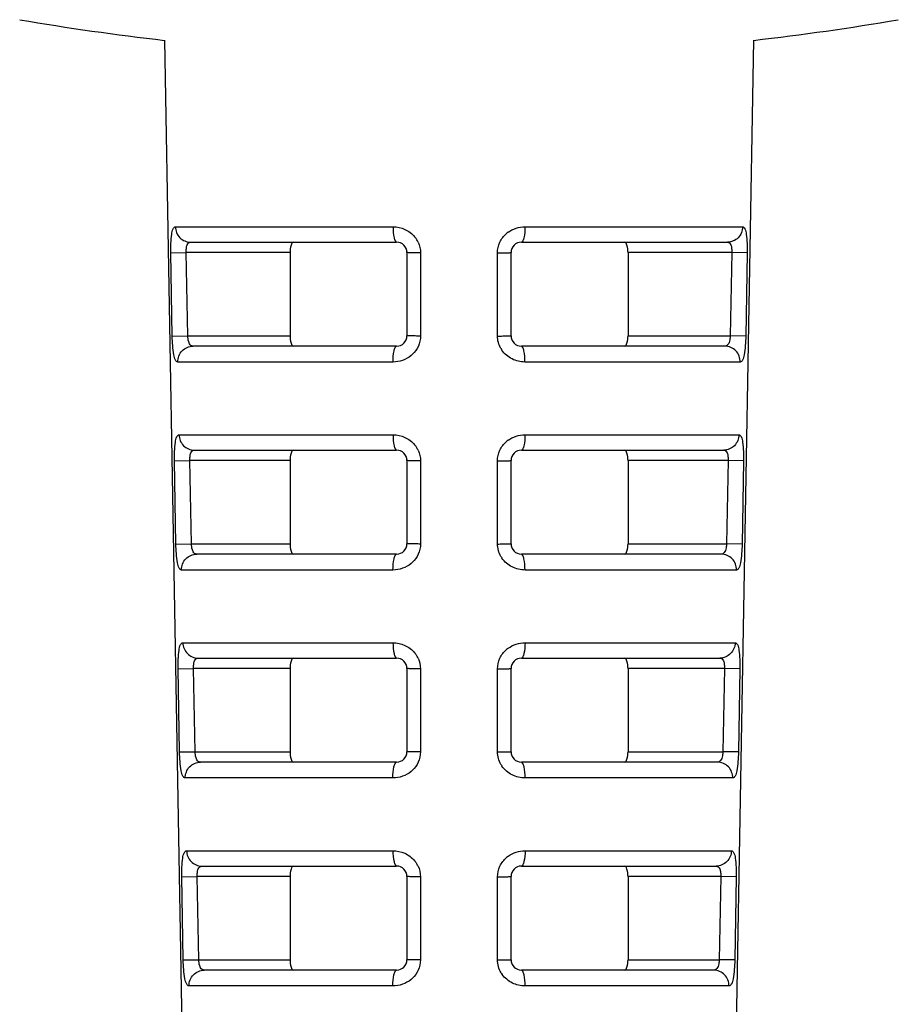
# Model space of a CAD drawing. Header units: millimetres. Extents: x 451 to 748, y 223 to 418.
# Tile 3 of 24: x 465 to 473, y 286 to 296. Entities that reach past the tile are written whole.
import ezdxf

# ---------------------------------------------------------------- set-up
doc = ezdxf.new("R2010")
doc.units = ezdxf.units.MM
doc.header["$LTSCALE"] = 32.67
for name, color, linetype in [('03_ALL_AXES', 7, 'CONTINUOUS'), ('09_ALL_ROUNDS', 7, 'CONTINUOUS'), ('20_ALL_FEATURES', 7, 'CONTINUOUS')]:
    doc.layers.add(name, color=color, linetype=linetype)

msp = doc.modelspace()

# ---------------------------------------------------------------- linework, layer by layer
at = {"layer": '03_ALL_AXES', "color": 7}
for p, q in [((466.2894, 295.7225), (466.6245, 276.5273)), ((471.9517, 295.7225), (471.6166, 276.5273))]:
    msp.add_line(p, q, dxfattribs=at)
at = {"layer": '09_ALL_ROUNDS', "color": 7}
for p, q in [((466.3935, 293.929), (468.4866, 293.929)), ((469.7545, 293.929), (471.8476, 293.929)), ((466.5396, 293.7816), (468.5206, 293.7816)), ((469.7206, 293.7816), (471.7016, 293.7816)), ((466.3497, 293.679), (466.4984, 293.6816)), ((466.3638, 292.879), (466.3497, 293.679)), ((467.4958, 293.6816), (466.4984, 293.6816)), ((466.5124, 292.8816), (466.4984, 293.6816)), ((467.4958, 293.6816), (467.4958, 292.8816)), ((468.6206, 293.6816), (468.6206, 292.8816)), ((468.7507, 293.679), (468.7506, 292.879)), ((469.4905, 292.879), (469.4904, 293.679)), ((469.6206, 292.8816), (469.6206, 293.6816)), ((471.7428, 293.6816), (470.7454, 293.6816)), ((470.7454, 293.6816), (470.7454, 292.8816)), ((471.7428, 293.6816), (471.7287, 292.8816)), ((471.8914, 293.679), (471.7428, 293.6816)), ((471.8914, 293.679), (471.8773, 292.879)), ((466.3638, 292.879), (466.5124, 292.8816)), ((466.5124, 292.8816), (467.4958, 292.8816)), ((470.7454, 292.8816), (471.7287, 292.8816)), ((471.8773, 292.879), (471.7287, 292.8816)), ((468.5206, 292.7816), (466.5629, 292.7816)), ((471.6783, 292.7816), (469.7206, 292.7816)), ((468.4863, 292.629), (466.4168, 292.629)), ((471.8243, 292.629), (469.7548, 292.629)), ((466.4294, 291.929), (468.4861, 291.929)), ((469.755, 291.929), (471.8117, 291.929)), ((466.5754, 291.7816), (468.5206, 291.7816)), ((469.7206, 291.7816), (471.6657, 291.7816)), ((466.385, 291.679), (466.5336, 291.6816)), ((466.3991, 290.879), (466.385, 291.679)), ((467.4958, 291.6816), (466.5336, 291.6816)), ((466.5477, 290.8816), (466.5336, 291.6816)), ((467.4958, 291.6816), (467.4958, 290.8816)), ((468.6206, 291.6816), (468.6206, 290.8816)), ((468.7505, 291.679), (468.7503, 290.879)), ((469.4908, 290.879), (469.4907, 291.679)), ((469.6206, 290.8816), (469.6206, 291.6816)), ((471.7075, 291.6816), (470.7454, 291.6816)), ((470.7454, 291.6816), (470.7454, 290.8816)), ((471.7075, 291.6816), (471.6935, 290.8816)), ((471.8562, 291.679), (471.7075, 291.6816)), ((471.8562, 291.679), (471.8421, 290.879)), ((466.3991, 290.879), (466.5477, 290.8816)), ((466.5477, 290.8816), (467.4958, 290.8816)), ((470.7454, 290.8816), (471.6935, 290.8816)), ((471.8421, 290.879), (471.6935, 290.8816)), ((468.5206, 290.7816), (466.5987, 290.7816)), ((471.6424, 290.7816), (469.7206, 290.7816)), ((468.4858, 290.629), (466.4528, 290.629)), ((471.7883, 290.629), (469.7553, 290.629)), ((466.4654, 289.929), (468.4857, 289.929)), ((469.7554, 289.929), (471.7757, 289.929)), ((466.6113, 289.7816), (468.5206, 289.7816)), ((469.7206, 289.7816), (471.6298, 289.7816)), ((466.4202, 289.679), (466.5688, 289.6816)), ((466.4343, 288.879), (466.4202, 289.679)), ((467.4958, 289.6816), (466.5688, 289.6816)), ((466.5829, 288.8816), (466.5688, 289.6816)), ((467.4958, 289.6816), (467.4958, 288.8816)), ((468.6206, 289.6816), (468.6206, 288.8816)), ((468.7502, 289.679), (468.7501, 288.879)), ((469.4911, 288.879), (469.4909, 289.679)), ((469.6206, 288.8816), (469.6206, 289.6816)), ((471.6723, 289.6816), (470.7454, 289.6816)), ((470.7454, 289.6816), (470.7454, 288.8816)), ((471.6723, 289.6816), (471.6582, 288.8816)), ((471.8209, 289.679), (471.6723, 289.6816)), ((471.8209, 289.679), (471.8068, 288.879)), ((466.4343, 288.879), (466.5829, 288.8816)), ((466.5829, 288.8816), (467.4958, 288.8816)), ((470.7454, 288.8816), (471.6582, 288.8816)), ((471.8068, 288.879), (471.6582, 288.8816)), ((468.5206, 288.7816), (466.6346, 288.7816)), ((471.6065, 288.7816), (469.7206, 288.7816)), ((468.4854, 288.629), (466.4888, 288.629)), ((471.7523, 288.629), (469.7557, 288.629)), ((466.5014, 287.929), (468.4852, 287.929)), ((469.7559, 287.929), (471.7397, 287.929)), ((466.6472, 287.7816), (468.5206, 287.7816)), ((469.7206, 287.7816), (471.5939, 287.7816)), ((466.4555, 287.679), (466.604, 287.6816)), ((466.4696, 286.879), (466.4555, 287.679)), ((467.4958, 287.6816), (466.604, 287.6816)), ((466.6181, 286.8816), (466.604, 287.6816)), ((467.4958, 287.6816), (467.4958, 286.8816)), ((468.6206, 287.6816), (468.6206, 286.8816)), ((468.7499, 287.679), (468.7498, 286.879)), ((469.4913, 286.879), (469.4912, 287.679)), ((469.6206, 286.8816), (469.6206, 287.6816)), ((471.6371, 287.6816), (470.7454, 287.6816)), ((470.7454, 287.6816), (470.7454, 286.8816)), ((471.6371, 287.6816), (471.623, 286.8816)), ((471.7856, 287.679), (471.6371, 287.6816)), ((471.7856, 287.679), (471.7715, 286.879)), ((466.4696, 286.879), (466.6181, 286.8816)), ((466.6181, 286.8816), (467.4958, 286.8816)), ((470.7454, 286.8816), (471.623, 286.8816)), ((471.7715, 286.879), (471.623, 286.8816)), ((468.5206, 286.7816), (466.6706, 286.7816)), ((471.5706, 286.7816), (469.7206, 286.7816)), ((468.4849, 286.629), (466.5249, 286.629)), ((471.7162, 286.629), (469.7562, 286.629))]:
    msp.add_line(p, q, dxfattribs=at)
for centre, radius, start, end in [((468.5014, 293.6733), 0.2507, 36.35981, 39.72579), ((468.5027, 293.6743), 0.2491, 32.86763, 36.35558), ((468.5049, 293.6757), 0.2464, 25.45843, 32.87919), ((469.747, 293.6662), 0.2609, 126.32887, 130.66083), ((468.5206, 293.6816), 0.1, 0, 90), ((469.7206, 293.6816), 0.1, 90, 180), ((468.5206, 292.8816), 0.1, 270, 0), ((469.7206, 292.8816), 0.1, 180, 270), ((469.7373, 292.8831), 0.2477, 210.06648, 214.44739), ((468.4953, 292.8903), 0.2588, 309.60611, 313.8191), ((468.5011, 291.6732), 0.2507, 36.3847, 39.75248), ((468.5025, 291.6742), 0.2491, 32.89014, 36.38046), ((468.5047, 291.6756), 0.2464, 25.47446, 32.90184), ((469.7474, 291.666), 0.2611, 126.28588, 130.61842), ((468.5206, 291.6816), 0.1, 0, 90), ((469.7206, 291.6816), 0.1, 90, 180), ((468.5206, 290.8816), 0.1, 270, 0), ((469.7206, 290.8816), 0.1, 180, 270), ((468.495, 290.8905), 0.259, 309.57171, 313.78543), ((469.7375, 290.8831), 0.2476, 210.04398, 214.42103), ((468.5009, 289.6732), 0.2508, 36.41032, 39.77996), ((468.5022, 289.6742), 0.2491, 32.9133, 36.40605), ((469.7478, 289.6658), 0.2613, 126.24236, 130.57541), ((468.5206, 289.6816), 0.1, 0, 90), ((468.5045, 289.6756), 0.2464, 25.49092, 32.92514), ((469.7206, 289.6816), 0.1, 90, 180), ((468.5206, 288.8816), 0.1, 270, 0), ((469.7206, 288.8816), 0.1, 180, 270), ((468.4946, 288.8906), 0.2591, 309.5362, 313.75067), ((469.7377, 288.8832), 0.2476, 210.01983, 214.39277), ((468.5006, 287.6731), 0.2508, 36.43669, 39.80825), ((469.7481, 287.6656), 0.2615, 126.19788, 130.5314), ((468.5206, 287.6816), 0.1, 0, 90), ((468.5019, 287.6741), 0.2491, 32.93713, 36.43241), ((468.5043, 287.6756), 0.2463, 25.50783, 32.94911), ((469.7206, 287.6816), 0.1, 90, 180), ((468.5206, 286.8816), 0.1, 270, 0), ((469.7206, 286.8816), 0.1, 180, 270), ((468.4942, 286.8908), 0.2593, 309.4995, 313.71475), ((469.7385, 286.8835), 0.2481, 210.90252, 215.32477)]:
    msp.add_arc(centre, radius, start, end, dxfattribs=at)
for points, knots in [([(466.3497, 293.679), (466.3486, 293.7391), (466.3522, 293.8195), (466.3645, 293.9023), (466.3844, 293.929), (466.3935, 293.929)], [0, 0, 0, 0, 0.689384, 0.896289, 1, 1, 1, 1]), ([(466.3935, 293.929), (466.3941, 293.8913), (466.4249, 293.8138), (466.5025, 293.7816), (466.5396, 293.7816)], [0, 0, 0, 0, 0.504613, 1, 1, 1, 1]), ([(468.4866, 293.929), (468.4867, 293.8941), (468.4909, 293.8461), (468.5029, 293.7985), (468.5149, 293.7816), (468.5206, 293.7816)], [0, 0, 0, 0, 0.674201, 0.890472, 1, 1, 1, 1]), ([(468.4866, 293.929), (468.5254, 293.929), (468.6043, 293.9125), (468.6691, 293.8637), (468.6942, 293.8336)], [0, 0, 0, 0, 0.497213, 1, 1, 1, 1]), ([(469.7545, 293.929), (469.7544, 293.8941), (469.7502, 293.8461), (469.7383, 293.7985), (469.7262, 293.7816), (469.7206, 293.7816)], [0, 0, 0, 0, 0.674201, 0.890472, 1, 1, 1, 1]), ([(471.8476, 293.929), (471.847, 293.8913), (471.8162, 293.8138), (471.7386, 293.7816), (471.7016, 293.7816)], [0, 0, 0, 0, 0.504613, 1, 1, 1, 1]), ([(471.8476, 293.929), (471.8567, 293.929), (471.8766, 293.9024), (471.889, 293.8195), (471.8925, 293.7392), (471.8914, 293.679)], [0, 0, 0, 0, 0.103542, 0.31016, 1, 1, 1, 1]), ([(469.4904, 293.679), (469.4904, 293.7139), (469.5063, 293.7845), (469.5506, 293.8414), (469.577, 293.8641)], [0, 0, 0, 0, 0.500436, 1, 1, 1, 1]), ([(466.4984, 293.6816), (466.4978, 293.695), (466.4982, 293.7197), (466.5042, 293.752), (466.5175, 293.7761), (466.5329, 293.7816), (466.5396, 293.7816)], [0, 0, 0, 0, 0.3378, 0.622364, 0.830896, 1, 1, 1, 1]), ([(467.53, 293.7816), (467.5175, 293.7816), (467.4962, 293.7384), (467.4958, 293.7058), (467.4958, 293.6816)], [0, 0, 0, 0, 0.34016, 1, 1, 1, 1]), ([(470.7454, 293.6816), (470.7454, 293.7058), (470.7449, 293.7384), (470.7236, 293.7816), (470.7112, 293.7816)], [0, 0, 0, 0, 0.65984, 1, 1, 1, 1]), ([(471.7016, 293.7816), (471.7082, 293.7816), (471.7236, 293.7761), (471.7369, 293.752), (471.7429, 293.7197), (471.7433, 293.695), (471.7428, 293.6816)], [0, 0, 0, 0, 0.168851, 0.377183, 0.661643, 1, 1, 1, 1]), ([(468.7507, 293.679), (468.7337, 293.6791), (468.7028, 293.6793), (468.6662, 293.6795), (468.6435, 293.6804), (468.631, 293.6802), (468.6256, 293.6817), (468.6206, 293.6808), (468.6206, 293.6816)], [0, 0, 0, 0, 0.391487, 0.714381, 0.836045, 0.925757, 0.980924, 1, 1, 1, 1]), ([(469.4904, 293.679), (469.5074, 293.6791), (469.5383, 293.6793), (469.575, 293.6795), (469.5976, 293.6804), (469.6101, 293.6802), (469.6155, 293.6817), (469.6206, 293.6808), (469.6206, 293.6816)], [0, 0, 0, 0, 0.391487, 0.714381, 0.836045, 0.925757, 0.980924, 1, 1, 1, 1]), ([(466.4168, 292.629), (466.4076, 292.629), (466.387, 292.6553), (466.371, 292.7382), (466.3649, 292.8187), (466.3638, 292.879)], [0, 0, 0, 0, 0.105374, 0.312718, 1, 1, 1, 1]), ([(466.5629, 292.7816), (466.5559, 292.7816), (466.5348, 292.7895), (466.5174, 292.8295), (466.5133, 292.8621), (466.5124, 292.8816)], [0, 0, 0, 0, 0.171982, 0.514853, 1, 1, 1, 1]), ([(467.4958, 292.8816), (467.4958, 292.8575), (467.4962, 292.8248), (467.5175, 292.7816), (467.53, 292.7816)], [0, 0, 0, 0, 0.65984, 1, 1, 1, 1]), ([(468.7506, 292.879), (468.7336, 292.8791), (468.7028, 292.8793), (468.6661, 292.8795), (468.6435, 292.8804), (468.631, 292.8802), (468.6256, 292.8817), (468.6206, 292.8808), (468.6206, 292.8816)], [0, 0, 0, 0, 0.391534, 0.714419, 0.836069, 0.925769, 0.980927, 1, 1, 1, 1]), ([(469.4905, 292.879), (469.5075, 292.8791), (469.5384, 292.8793), (469.575, 292.8795), (469.5976, 292.8804), (469.6101, 292.8802), (469.6155, 292.8817), (469.6206, 292.8808), (469.6206, 292.8816)], [0, 0, 0, 0, 0.391534, 0.714419, 0.836069, 0.925769, 0.980927, 1, 1, 1, 1]), ([(470.7112, 292.7816), (470.7236, 292.7816), (470.7449, 292.8248), (470.7454, 292.8575), (470.7454, 292.8816)], [0, 0, 0, 0, 0.34016, 1, 1, 1, 1]), ([(471.7287, 292.8816), (471.7281, 292.8681), (471.7244, 292.8391), (471.7146, 292.7986), (471.6889, 292.7816), (471.6783, 292.7816)], [0, 0, 0, 0, 0.336154, 0.734473, 1, 1, 1, 1]), ([(471.8773, 292.879), (471.8763, 292.8187), (471.8701, 292.7382), (471.8542, 292.6554), (471.8335, 292.629), (471.8243, 292.629)], [0, 0, 0, 0, 0.686969, 0.89449, 1, 1, 1, 1]), ([(466.4168, 292.629), (466.4162, 292.6675), (466.4457, 292.7479), (466.5251, 292.7816), (466.5629, 292.7816)], [0, 0, 0, 0, 0.504775, 1, 1, 1, 1]), ([(468.4863, 292.629), (468.4862, 292.6651), (468.4902, 292.7148), (468.5023, 292.7639), (468.5147, 292.7816), (468.5206, 292.7816)], [0, 0, 0, 0, 0.672683, 0.890224, 1, 1, 1, 1]), ([(469.7548, 292.629), (469.755, 292.6651), (469.7509, 292.7148), (469.7388, 292.7639), (469.7264, 292.7816), (469.7206, 292.7816)], [0, 0, 0, 0, 0.672683, 0.890224, 1, 1, 1, 1]), ([(471.8243, 292.629), (471.8249, 292.6675), (471.7954, 292.7479), (471.7161, 292.7816), (471.6783, 292.7816)], [0, 0, 0, 0, 0.504775, 1, 1, 1, 1]), ([(469.7548, 292.629), (469.7122, 292.629), (469.6254, 292.6489), (469.5574, 292.7075), (469.5331, 292.743)], [0, 0, 0, 0, 0.497375, 1, 1, 1, 1]), ([(466.385, 291.679), (466.3839, 291.7391), (466.3875, 291.8194), (466.4001, 291.9026), (466.4203, 291.929), (466.4294, 291.929)], [0, 0, 0, 0, 0.688844, 0.895611, 1, 1, 1, 1]), ([(466.4294, 291.929), (466.4301, 291.8913), (466.4609, 291.8138), (466.5384, 291.7816), (466.5754, 291.7816)], [0, 0, 0, 0, 0.504741, 1, 1, 1, 1]), ([(468.4861, 291.929), (468.4863, 291.894), (468.4905, 291.8461), (468.5026, 291.7984), (468.5148, 291.7816), (468.5206, 291.7816)], [0, 0, 0, 0, 0.673459, 0.889774, 1, 1, 1, 1]), ([(468.4861, 291.929), (468.525, 291.929), (468.6039, 291.9125), (468.6688, 291.8638), (468.6939, 291.8336)], [0, 0, 0, 0, 0.497137, 1, 1, 1, 1]), ([(469.755, 291.929), (469.7548, 291.894), (469.7506, 291.8461), (469.7385, 291.7984), (469.7263, 291.7816), (469.7206, 291.7816)], [0, 0, 0, 0, 0.673459, 0.889774, 1, 1, 1, 1]), ([(471.8117, 291.929), (471.811, 291.8913), (471.7803, 291.8138), (471.7027, 291.7816), (471.6657, 291.7816)], [0, 0, 0, 0, 0.50474, 1, 1, 1, 1]), ([(471.8117, 291.929), (471.8208, 291.929), (471.841, 291.9026), (471.8537, 291.8195), (471.8572, 291.7392), (471.8562, 291.679)], [0, 0, 0, 0, 0.104222, 0.310702, 1, 1, 1, 1]), ([(469.4907, 291.679), (469.4907, 291.7139), (469.5066, 291.7846), (469.5509, 291.8415), (469.5774, 291.8642)], [0, 0, 0, 0, 0.500458, 1, 1, 1, 1]), ([(466.5336, 291.6816), (466.533, 291.695), (466.5335, 291.7197), (466.5396, 291.7521), (466.5531, 291.7761), (466.5687, 291.7816), (466.5754, 291.7816)], [0, 0, 0, 0, 0.33709, 0.621025, 0.829621, 1, 1, 1, 1]), ([(467.53, 291.7816), (467.5175, 291.7816), (467.4962, 291.7384), (467.4958, 291.7058), (467.4958, 291.6816)], [0, 0, 0, 0, 0.34016, 1, 1, 1, 1]), ([(470.7454, 291.6816), (470.7454, 291.7058), (470.7449, 291.7384), (470.7236, 291.7816), (470.7112, 291.7816)], [0, 0, 0, 0, 0.65984, 1, 1, 1, 1]), ([(471.6657, 291.7816), (471.6724, 291.7816), (471.688, 291.7761), (471.7015, 291.7521), (471.7076, 291.7197), (471.7081, 291.695), (471.7075, 291.6816)], [0, 0, 0, 0, 0.170128, 0.378524, 0.662356, 1, 1, 1, 1]), ([(468.7505, 291.679), (468.7335, 291.6791), (468.7027, 291.6793), (468.6661, 291.6795), (468.6435, 291.6804), (468.631, 291.6802), (468.6256, 291.6817), (468.6206, 291.6808), (468.6206, 291.6816)], [0, 0, 0, 0, 0.391607, 0.714476, 0.836106, 0.925787, 0.980932, 1, 1, 1, 1]), ([(469.4907, 291.679), (469.5076, 291.6791), (469.5385, 291.6793), (469.5751, 291.6795), (469.5976, 291.6804), (469.6102, 291.6802), (469.6155, 291.6817), (469.6206, 291.6808), (469.6206, 291.6816)], [0, 0, 0, 0, 0.391607, 0.714476, 0.836106, 0.925787, 0.980932, 1, 1, 1, 1]), ([(466.4528, 290.629), (466.4435, 290.629), (466.4226, 290.6551), (466.4063, 290.7382), (466.4001, 290.8187), (466.3991, 290.879)], [0, 0, 0, 0, 0.106049, 0.313234, 1, 1, 1, 1]), ([(466.5987, 290.7816), (466.5917, 290.7816), (466.5704, 290.7893), (466.5526, 290.8294), (466.5485, 290.8621), (466.5477, 290.8816)], [0, 0, 0, 0, 0.173197, 0.515837, 1, 1, 1, 1]), ([(467.4958, 290.8816), (467.4958, 290.8575), (467.4962, 290.8248), (467.5175, 290.7816), (467.53, 290.7816)], [0, 0, 0, 0, 0.65984, 1, 1, 1, 1]), ([(468.7503, 290.879), (468.7334, 290.8791), (468.7026, 290.8793), (468.666, 290.8795), (468.6434, 290.8804), (468.631, 290.8802), (468.6256, 290.8817), (468.6206, 290.8808), (468.6206, 290.8816)], [0, 0, 0, 0, 0.391656, 0.714514, 0.836131, 0.925799, 0.980935, 1, 1, 1, 1]), ([(469.4908, 290.879), (469.5077, 290.8791), (469.5385, 290.8793), (469.5751, 290.8795), (469.5977, 290.8804), (469.6102, 290.8802), (469.6155, 290.8817), (469.6206, 290.8808), (469.6206, 290.8816)], [0, 0, 0, 0, 0.391656, 0.714514, 0.836131, 0.925799, 0.980935, 1, 1, 1, 1]), ([(470.7112, 290.7816), (470.7236, 290.7816), (470.7449, 290.8248), (470.7454, 290.8575), (470.7454, 290.8816)], [0, 0, 0, 0, 0.34016, 1, 1, 1, 1]), ([(471.6935, 290.8816), (471.6929, 290.8681), (471.6892, 290.8391), (471.6791, 290.7984), (471.6531, 290.7816), (471.6424, 290.7816)], [0, 0, 0, 0, 0.335428, 0.73299, 1, 1, 1, 1]), ([(471.8421, 290.879), (471.841, 290.8187), (471.8348, 290.7383), (471.8186, 290.6551), (471.7976, 290.629), (471.7883, 290.629)], [0, 0, 0, 0, 0.686403, 0.893797, 1, 1, 1, 1]), ([(466.4528, 290.629), (466.4522, 290.6675), (466.4816, 290.7479), (466.5609, 290.7816), (466.5987, 290.7816)], [0, 0, 0, 0, 0.504908, 1, 1, 1, 1]), ([(468.4858, 290.629), (468.4857, 290.6651), (468.4898, 290.7147), (468.5021, 290.764), (468.5146, 290.7816), (468.5206, 290.7816)], [0, 0, 0, 0, 0.671946, 0.889525, 1, 1, 1, 1]), ([(469.7553, 290.629), (469.7554, 290.6651), (469.7513, 290.7147), (469.739, 290.764), (469.7265, 290.7816), (469.7206, 290.7816)], [0, 0, 0, 0, 0.671946, 0.889525, 1, 1, 1, 1]), ([(471.7883, 290.629), (471.7889, 290.6675), (471.7595, 290.7479), (471.6802, 290.7816), (471.6424, 290.7816)], [0, 0, 0, 0, 0.504908, 1, 1, 1, 1]), ([(469.7553, 290.629), (469.7127, 290.629), (469.6257, 290.6489), (469.5576, 290.7076), (469.5333, 290.7432)], [0, 0, 0, 0, 0.4973, 1, 1, 1, 1]), ([(466.4202, 289.679), (466.4192, 289.7392), (466.4227, 289.8194), (466.4357, 289.9028), (466.4562, 289.929), (466.4654, 289.929)], [0, 0, 0, 0, 0.688284, 0.894909, 1, 1, 1, 1]), ([(466.4654, 289.929), (466.4661, 289.8913), (466.4968, 289.8139), (466.5743, 289.7816), (466.6113, 289.7816)], [0, 0, 0, 0, 0.504874, 1, 1, 1, 1]), ([(468.4857, 289.929), (468.4858, 289.894), (468.4901, 289.8461), (468.5024, 289.7983), (468.5148, 289.7816), (468.5206, 289.7816)], [0, 0, 0, 0, 0.672694, 0.889055, 1, 1, 1, 1]), ([(468.4857, 289.929), (468.5245, 289.929), (468.6035, 289.9125), (468.6684, 289.8638), (468.6936, 289.8336)], [0, 0, 0, 0, 0.497058, 1, 1, 1, 1]), ([(469.7554, 289.929), (469.7553, 289.894), (469.7511, 289.8461), (469.7387, 289.7983), (469.7263, 289.7816), (469.7206, 289.7816)], [0, 0, 0, 0, 0.672694, 0.889055, 1, 1, 1, 1]), ([(471.7757, 289.929), (471.7751, 289.8913), (471.7443, 289.8139), (471.6668, 289.7816), (471.6298, 289.7816)], [0, 0, 0, 0, 0.504873, 1, 1, 1, 1]), ([(471.7757, 289.929), (471.7849, 289.929), (471.8054, 289.9028), (471.8184, 289.8194), (471.822, 289.7392), (471.8209, 289.679)], [0, 0, 0, 0, 0.104924, 0.311264, 1, 1, 1, 1]), ([(469.4909, 289.679), (469.4909, 289.714), (469.507, 289.7847), (469.5513, 289.8416), (469.5778, 289.8643)], [0, 0, 0, 0, 0.500482, 1, 1, 1, 1]), ([(466.5688, 289.6816), (466.5682, 289.695), (466.5688, 289.7198), (466.5749, 289.7522), (466.5888, 289.7762), (466.6045, 289.7816), (466.6113, 289.7816)], [0, 0, 0, 0, 0.336363, 0.619657, 0.828324, 1, 1, 1, 1]), ([(467.53, 289.7816), (467.5175, 289.7816), (467.4962, 289.7384), (467.4958, 289.7058), (467.4958, 289.6816)], [0, 0, 0, 0, 0.34016, 1, 1, 1, 1]), ([(470.7454, 289.6816), (470.7454, 289.7058), (470.7449, 289.7384), (470.7236, 289.7816), (470.7112, 289.7816)], [0, 0, 0, 0, 0.65984, 1, 1, 1, 1]), ([(471.6298, 289.7816), (471.6366, 289.7816), (471.6523, 289.7762), (471.6662, 289.7522), (471.6724, 289.7198), (471.6729, 289.695), (471.6723, 289.6816)], [0, 0, 0, 0, 0.171426, 0.379894, 0.663084, 1, 1, 1, 1]), ([(468.7502, 289.679), (468.7332, 289.6791), (468.7025, 289.6793), (468.6659, 289.6795), (468.6434, 289.6804), (468.6309, 289.6802), (468.6256, 289.6817), (468.6206, 289.6808), (468.6206, 289.6816)], [0, 0, 0, 0, 0.39173, 0.714573, 0.836169, 0.925818, 0.980939, 1, 1, 1, 1]), ([(469.4909, 289.679), (469.5079, 289.6791), (469.5386, 289.6793), (469.5752, 289.6795), (469.5977, 289.6804), (469.6102, 289.6802), (469.6155, 289.6817), (469.6206, 289.6808), (469.6206, 289.6816)], [0, 0, 0, 0, 0.39173, 0.714573, 0.836169, 0.925818, 0.980939, 1, 1, 1, 1]), ([(466.4888, 288.629), (466.4794, 288.629), (466.4582, 288.6549), (466.4416, 288.7382), (466.4354, 288.8187), (466.4343, 288.879)], [0, 0, 0, 0, 0.106756, 0.313743, 1, 1, 1, 1]), ([(466.6346, 288.7816), (466.6275, 288.7816), (466.6061, 288.7892), (466.5879, 288.8292), (466.5838, 288.862), (466.5829, 288.8816)], [0, 0, 0, 0, 0.174467, 0.516823, 1, 1, 1, 1]), ([(467.4958, 288.8816), (467.4958, 288.8575), (467.4962, 288.8248), (467.5175, 288.7816), (467.53, 288.7816)], [0, 0, 0, 0, 0.65984, 1, 1, 1, 1]), ([(468.7501, 288.879), (468.7331, 288.8791), (468.7024, 288.8793), (468.6659, 288.8795), (468.6434, 288.8804), (468.6309, 288.8802), (468.6256, 288.8817), (468.6206, 288.8808), (468.6206, 288.8816)], [0, 0, 0, 0, 0.39178, 0.714612, 0.836195, 0.92583, 0.980943, 1, 1, 1, 1]), ([(469.4911, 288.879), (469.508, 288.8791), (469.5387, 288.8793), (469.5752, 288.8795), (469.5977, 288.8804), (469.6102, 288.8802), (469.6155, 288.8817), (469.6206, 288.8808), (469.6206, 288.8816)], [0, 0, 0, 0, 0.39178, 0.714612, 0.836195, 0.92583, 0.980943, 1, 1, 1, 1]), ([(470.7112, 288.7816), (470.7236, 288.7816), (470.7449, 288.8248), (470.7454, 288.8575), (470.7454, 288.8816)], [0, 0, 0, 0, 0.34016, 1, 1, 1, 1]), ([(471.6582, 288.8816), (471.6576, 288.8681), (471.6539, 288.839), (471.6436, 288.7982), (471.6173, 288.7816), (471.6065, 288.7816)], [0, 0, 0, 0, 0.334685, 0.731476, 1, 1, 1, 1]), ([(471.8068, 288.879), (471.8057, 288.8187), (471.7995, 288.7383), (471.7829, 288.6549), (471.7617, 288.629), (471.7523, 288.629)], [0, 0, 0, 0, 0.685816, 0.89308, 1, 1, 1, 1]), ([(466.4888, 288.629), (466.4882, 288.6675), (466.5176, 288.7478), (466.5969, 288.7816), (466.6346, 288.7816)], [0, 0, 0, 0, 0.505046, 1, 1, 1, 1]), ([(468.4854, 288.629), (468.4852, 288.6651), (468.4894, 288.7147), (468.5019, 288.7641), (468.5146, 288.7816), (468.5206, 288.7816)], [0, 0, 0, 0, 0.671184, 0.888805, 1, 1, 1, 1]), ([(469.7557, 288.629), (469.7559, 288.6651), (469.7518, 288.7147), (469.7392, 288.7641), (469.7265, 288.7816), (469.7206, 288.7816)], [0, 0, 0, 0, 0.671184, 0.888805, 1, 1, 1, 1]), ([(471.7523, 288.629), (471.7529, 288.6675), (471.7235, 288.7478), (471.6442, 288.7816), (471.6065, 288.7816)], [0, 0, 0, 0, 0.505046, 1, 1, 1, 1]), ([(469.7557, 288.629), (469.7131, 288.629), (469.626, 288.6489), (469.5578, 288.7077), (469.5334, 288.7433)], [0, 0, 0, 0, 0.497222, 1, 1, 1, 1]), ([(466.4555, 287.679), (466.4544, 287.7392), (466.458, 287.8193), (466.4714, 287.9031), (466.4922, 287.929), (466.5014, 287.929)], [0, 0, 0, 0, 0.687952, 0.894296, 1, 1, 1, 1]), ([(466.5014, 287.929), (466.5021, 287.8913), (466.5328, 287.8139), (466.6102, 287.7816), (466.6472, 287.7816)], [0, 0, 0, 0, 0.505012, 1, 1, 1, 1]), ([(468.4852, 287.929), (468.4853, 287.894), (468.4896, 287.8461), (468.5022, 287.7982), (468.5147, 287.7816), (468.5206, 287.7816)], [0, 0, 0, 0, 0.671905, 0.888314, 1, 1, 1, 1]), ([(468.4852, 287.929), (468.524, 287.929), (468.6031, 287.9125), (468.6681, 287.8638), (468.6932, 287.8336)], [0, 0, 0, 0, 0.496975, 1, 1, 1, 1]), ([(469.7559, 287.929), (469.7558, 287.894), (469.7515, 287.8461), (469.7389, 287.7982), (469.7264, 287.7816), (469.7206, 287.7816)], [0, 0, 0, 0, 0.671905, 0.888314, 1, 1, 1, 1]), ([(471.7397, 287.929), (471.739, 287.8913), (471.7083, 287.8139), (471.6309, 287.7816), (471.5939, 287.7816)], [0, 0, 0, 0, 0.505012, 1, 1, 1, 1]), ([(471.7397, 287.929), (471.7489, 287.929), (471.7697, 287.9031), (471.7831, 287.8194), (471.7867, 287.7392), (471.7856, 287.679)], [0, 0, 0, 0, 0.10565, 0.311847, 1, 1, 1, 1]), ([(469.4912, 287.679), (469.4912, 287.714), (469.5073, 287.7847), (469.5517, 287.8416), (469.5782, 287.8643)], [0, 0, 0, 0, 0.500506, 1, 1, 1, 1]), ([(466.604, 287.6816), (466.6035, 287.695), (466.604, 287.7198), (466.6103, 287.7523), (466.6245, 287.7763), (466.6403, 287.7816), (466.6472, 287.7816)], [0, 0, 0, 0, 0.335851, 0.618522, 0.827197, 1, 1, 1, 1]), ([(467.53, 287.7816), (467.5175, 287.7816), (467.4962, 287.7384), (467.4958, 287.7058), (467.4958, 287.6816)], [0, 0, 0, 0, 0.34016, 1, 1, 1, 1]), ([(470.7454, 287.6816), (470.7454, 287.7058), (470.7449, 287.7384), (470.7236, 287.7816), (470.7112, 287.7816)], [0, 0, 0, 0, 0.65984, 1, 1, 1, 1]), ([(471.5939, 287.7816), (471.6008, 287.7816), (471.6166, 287.7763), (471.6308, 287.7523), (471.6371, 287.7198), (471.6377, 287.695), (471.6371, 287.6816)], [0, 0, 0, 0, 0.172746, 0.381296, 0.663828, 1, 1, 1, 1]), ([(468.7499, 287.679), (468.733, 287.6791), (468.7023, 287.6793), (468.6658, 287.6795), (468.6434, 287.6804), (468.6309, 287.6802), (468.6256, 287.6817), (468.6206, 287.6808), (468.6206, 287.6816)], [0, 0, 0, 0, 0.391857, 0.714672, 0.836234, 0.925849, 0.980948, 1, 1, 1, 1]), ([(469.4912, 287.679), (469.5081, 287.6791), (469.5388, 287.6793), (469.5753, 287.6795), (469.5978, 287.6804), (469.6102, 287.6802), (469.6155, 287.6817), (469.6206, 287.6808), (469.6206, 287.6816)], [0, 0, 0, 0, 0.391857, 0.714672, 0.836234, 0.925849, 0.980948, 1, 1, 1, 1]), ([(466.5249, 286.629), (466.5154, 286.629), (466.4939, 286.6546), (466.4769, 286.7383), (466.4707, 286.8186), (466.4696, 286.879)], [0, 0, 0, 0, 0.1075, 0.314358, 1, 1, 1, 1]), ([(466.6706, 286.7816), (466.6634, 286.7816), (466.6418, 286.7891), (466.6231, 286.8291), (466.619, 286.862), (466.6181, 286.8816)], [0, 0, 0, 0, 0.175762, 0.517923, 1, 1, 1, 1]), ([(467.4958, 286.8816), (467.4958, 286.8575), (467.4962, 286.8248), (467.5175, 286.7816), (467.53, 286.7816)], [0, 0, 0, 0, 0.65984, 1, 1, 1, 1]), ([(468.7498, 286.879), (468.7329, 286.8791), (468.7022, 286.8793), (468.6658, 286.8795), (468.6433, 286.8804), (468.6309, 286.8802), (468.6256, 286.8817), (468.6206, 286.8808), (468.6206, 286.8816)], [0, 0, 0, 0, 0.391908, 0.714712, 0.83626, 0.925862, 0.980951, 1, 1, 1, 1]), ([(469.4913, 286.879), (469.5082, 286.8791), (469.5389, 286.8793), (469.5753, 286.8795), (469.5978, 286.8804), (469.6102, 286.8802), (469.6155, 286.8817), (469.6206, 286.8808), (469.6206, 286.8816)], [0, 0, 0, 0, 0.391908, 0.714712, 0.83626, 0.925862, 0.980951, 1, 1, 1, 1]), ([(470.7112, 286.7816), (470.7236, 286.7816), (470.7449, 286.8248), (470.7454, 286.8575), (470.7454, 286.8816)], [0, 0, 0, 0, 0.34016, 1, 1, 1, 1]), ([(471.623, 286.8816), (471.6224, 286.8681), (471.6187, 286.839), (471.608, 286.7979), (471.5815, 286.7816), (471.5706, 286.7816)], [0, 0, 0, 0, 0.333926, 0.729932, 1, 1, 1, 1]), ([(471.7715, 286.879), (471.7704, 286.8187), (471.7642, 286.7383), (471.7473, 286.6547), (471.7257, 286.629), (471.7162, 286.629)], [0, 0, 0, 0, 0.685208, 0.892339, 1, 1, 1, 1]), ([(466.5249, 286.629), (466.5242, 286.6675), (466.5536, 286.7478), (466.6328, 286.7816), (466.6706, 286.7816)], [0, 0, 0, 0, 0.505191, 1, 1, 1, 1]), ([(468.4849, 286.629), (468.4847, 286.6651), (468.4889, 286.7147), (468.5016, 286.7642), (468.5145, 286.7816), (468.5206, 286.7816)], [0, 0, 0, 0, 0.670398, 0.888064, 1, 1, 1, 1]), ([(469.7562, 286.629), (469.7142, 286.629), (469.6284, 286.6483), (469.5606, 286.7054), (469.536, 286.7401)], [0, 0, 0, 0, 0.497139, 1, 1, 1, 1]), ([(469.7562, 286.629), (469.7564, 286.6651), (469.7522, 286.7147), (469.7395, 286.7642), (469.7266, 286.7816), (469.7206, 286.7816)], [0, 0, 0, 0, 0.670398, 0.888064, 1, 1, 1, 1]), ([(471.7162, 286.629), (471.7169, 286.6675), (471.6875, 286.7478), (471.6083, 286.7816), (471.5706, 286.7816)], [0, 0, 0, 0, 0.505191, 1, 1, 1, 1])]:
    msp.add_open_spline(points, degree=3, knots=knots, dxfattribs=at)
for points in [[(469.5924, 293.8764), (469.6382, 293.9101), (469.6977, 293.929), (469.7545, 293.929)], [(468.7275, 293.7816), (468.7425, 293.75), (468.7507, 293.7141), (468.7507, 293.679)], [(468.7506, 292.879), (468.7506, 292.8458), (468.7433, 292.8119), (468.7297, 292.7816)], [(469.523, 292.759), (469.5022, 292.7949), (469.4905, 292.8376), (469.4905, 292.879)], [(468.7297, 292.7816), (468.7167, 292.7525), (468.6975, 292.7256), (468.6746, 292.7035)], [(468.6603, 292.6909), (468.6129, 292.6516), (468.5479, 292.629), (468.4863, 292.629)], [(469.5929, 291.8765), (469.6386, 291.9101), (469.6982, 291.929), (469.755, 291.929)], [(468.7272, 291.7816), (468.7422, 291.75), (468.7505, 291.7141), (468.7505, 291.679)], [(468.7503, 290.879), (468.7503, 290.8458), (468.743, 290.8119), (468.7294, 290.7816)], [(469.5232, 290.7591), (469.5025, 290.795), (469.4908, 290.8376), (469.4908, 290.879)], [(468.7294, 290.7816), (468.7164, 290.7525), (468.6972, 290.7256), (468.6742, 290.7035)], [(468.66, 290.6908), (468.6125, 290.6516), (468.5474, 290.629), (468.4858, 290.629)], [(469.5933, 289.8765), (469.6391, 289.9101), (469.6986, 289.929), (469.7554, 289.929)], [(468.7269, 289.7816), (468.742, 289.75), (468.7502, 289.7141), (468.7502, 289.679)], [(468.7501, 288.879), (468.7501, 288.8458), (468.7427, 288.8119), (468.7292, 288.7816)], [(469.5234, 288.7593), (469.5027, 288.7951), (469.4911, 288.8377), (469.4911, 288.879)], [(468.7292, 288.7816), (468.7161, 288.7525), (468.6969, 288.7255), (468.6738, 288.7035)], [(468.6596, 288.6908), (468.6121, 288.6516), (468.547, 288.629), (468.4854, 288.629)], [(469.5937, 287.8766), (469.6396, 287.9102), (469.6991, 287.929), (469.7559, 287.929)], [(468.7266, 287.7816), (468.7417, 287.75), (468.7499, 287.7141), (468.7499, 287.679)], [(468.7498, 286.879), (468.7498, 286.8458), (468.7424, 286.8119), (468.7289, 286.7816)], [(469.5256, 286.7561), (469.5037, 286.7926), (469.4913, 286.8365), (469.4913, 286.879)], [(468.7289, 286.7816), (468.7158, 286.7525), (468.6965, 286.7255), (468.6734, 286.7034)], [(468.6592, 286.6907), (468.6116, 286.6515), (468.5465, 286.629), (468.4849, 286.629)]]:
    msp.add_open_spline(points, degree=3, dxfattribs=at)
at = {"layer": '20_ALL_FEATURES', "color": 7}
for start, end in [(260.27359, 263.49759), (276.50241, 279.72641)]:
    msp.add_arc((469.1206, 320.5615), 25, start, end, dxfattribs=at)

doc.saveas('drawing.dxf')
